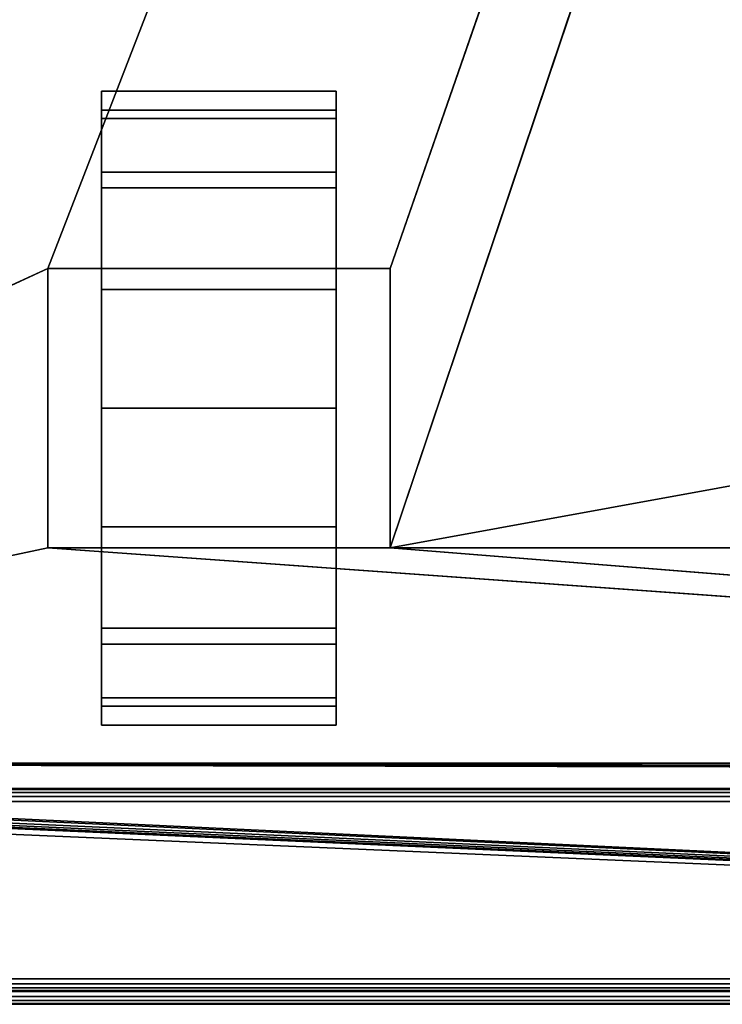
# Model space of a CAD drawing. Header units: millimetres. Extents: x -10 to 414, y -827 to 10.
# Tile 8 of 31: x 110 to 166, y -800 to -722. Entities that reach past the tile are written whole.
import ezdxf

# ---------------------------------------------------------------- set-up
doc = ezdxf.new("R2010")
doc.units = ezdxf.units.MM
doc.header["$MEASUREMENT"] = 0
for name, color, linetype, lineweight in [('0 Misc', 7, 'Continuous', 35), ('10 Raster Images', 7, 'Continuous', 35), ('5 Hatches', 7, 'Continuous', 35)]:
    doc.layers.add(name, color=color, linetype=linetype, lineweight=lineweight)

msp = doc.modelspace()

# ---------------------------------------------------------------- linework, layer by layer
at = {"layer": '0 Misc', "color": 160, "linetype": 'Continuous', "lineweight": 25}
for p, q in [((112.5, -742, 70), (377, -59, 70)), ((139.5, -742, 70), (377, -59, 70)), ((139.5, -764, 70), (377, -59, 70)), ((116.75, -732.775, 10.305), (116.75, -729.224, 32.725)), ((116.75, -729.224, 17.275), (116.75, -729.224, 32.725)), ((135.25, -732.775, 39.695), (135.25, -729.224, 17.275)), ((135.25, -729.224, 32.725), (135.25, -729.224, 17.275)), ((116.75, -738.305, 4.775), (116.75, -732.775, 39.695)), ((116.75, -732.775, 10.305), (116.75, -732.775, 39.695)), ((135.25, -738.305, 45.225), (135.25, -732.775, 10.305)), ((135.25, -732.775, 39.695), (135.25, -732.775, 10.305)), ((116.75, -742, 25), (116.75, -738.305, 45.225)), ((116.75, -738.305, 4.775), (116.75, -742, 25)), ((116.75, -738.305, 4.775), (116.75, -738.305, 45.225)), ((135.25, -742, 25), (135.25, -738.305, 4.775)), ((135.25, -742, 47.45), (135.25, -738.305, 4.775)), ((135.25, -738.305, 45.225), (135.25, -738.305, 4.775)), ((23, -783, 70), (112.5, -742, 70)), ((112.5, -742, 70), (112.5, -764, 70)), ((139.5, -742, 70), (112.5, -742, 70)), ((112.5, -742, 25), (112.5, -764, 25)), ((112.5, -742, 70), (112.5, -742, 25)), ((116.75, -742, 25), (112.5, -742, 25)), ((116.75, -742, 25), (112.5, -742, 70)), ((116.75, -742, 47.45), (112.5, -742, 70)), ((135.25, -742, 47.45), (112.5, -742, 70)), ((116.75, -742, 25), (116.75, -742, 47.45)), ((116.75, -764, 25), (116.75, -742, 25)), ((116.75, -742, 47.45), (135.25, -742, 47.45)), ((116.75, -760.725, 1.224), (116.75, -742, 25)), ((116.75, -753), (116.75, -742, 25)), ((116.75, -745.275, 1.224), (116.75, -742, 25)), ((135.25, -742, 47.45), (135.25, -742, 25)), ((135.25, -742, 25), (135.25, -764, 25)), ((139.5, -742, 25), (135.25, -742, 25)), ((135.25, -742, 25), (135.25, -760.725, 1.224)), ((135.25, -742, 25), (135.25, -753)), ((135.25, -742, 25), (135.25, -745.275, 1.224)), ((139.5, -742, 25), (135.25, -742, 47.45)), ((139.5, -742, 70), (135.25, -742, 47.45)), ((139.5, -764, 70), (139.5, -742, 70)), ((139.5, -742, 25), (139.5, -742, 70)), ((139.5, -764, 25), (139.5, -742, 25)), ((139.5, -764, 70), (260.5, -742, 70)), ((116.75, -760.725, 1.224), (116.75, -764, 25)), ((135.25, -767.695, 45.225), (135.25, -760.725, 1.224)), ((135.25, -764, 25), (135.25, -760.725, 1.224)), ((112.5, -764, 70), (23, -783, 70)), ((112.5, -764, 70), (139.5, -764, 70)), ((112.5, -764, 25), (112.5, -764, 70)), ((116.75, -764, 25), (112.5, -764, 25)), ((377, -783, 70), (112.5, -764, 70)), ((112.5, -764, 25), (116.75, -764, 47.45)), ((112.5, -764, 70), (116.75, -764, 47.45)), ((116.75, -764, 47.45), (116.75, -764, 25)), ((135.25, -764, 47.45), (116.75, -764, 47.45)), ((116.75, -767.695, 4.775), (116.75, -764, 47.45)), ((116.75, -767.695, 4.775), (116.75, -764, 25)), ((116.75, -764, 47.45), (139.5, -764, 70)), ((135.25, -764, 25), (135.25, -764, 47.45)), ((139.5, -764, 25), (135.25, -764, 25)), ((135.25, -764, 25), (135.25, -767.695, 45.225)), ((135.25, -764, 25), (139.5, -764, 70)), ((135.25, -764, 47.45), (139.5, -764, 70)), ((139.5, -764, 70), (139.5, -764, 25)), ((377, -783, 70), (139.5, -764, 70)), ((260.5, -764, 70), (139.5, -764, 70)), ((116.75, -773.225, 10.305), (116.75, -767.695, 45.225)), ((116.75, -767.695, 4.775), (116.75, -767.695, 45.225)), ((135.25, -773.225, 39.695), (135.25, -767.695, 4.775)), ((135.25, -767.695, 45.225), (135.25, -767.695, 4.775)), ((116.75, -776.776, 17.275), (116.75, -773.225, 39.695)), ((116.75, -773.225, 10.305), (116.75, -773.225, 39.695)), ((135.25, -776.776, 32.725), (135.25, -773.225, 10.305)), ((135.25, -773.225, 39.695), (135.25, -773.225, 10.305)), ((116.75, -776.776, 17.275), (116.75, -776.776, 32.725)), ((135.25, -776.776, 32.725), (135.25, -776.776, 17.275)), ((399, -799, 1173), (16.891, -781.454, 1173)), ((399, -799, 1173), (16.988, -781.156, 1173)), ((399, -799, 1173), (17, -781, 1173)), ((383.293, -781.707, 1173), (17, -781, 1173)), ((383.109, -781.454, 1173), (17, -781, 1173)), ((383.012, -781.156, 1173), (17, -781, 1173)), ((383, -781, 1173), (17, -781, 1173)), ((399, -799, 1173), (2, -782, 1173)), ((399, -799, 1173), (16, -782, 1173)), ((399, -799, 1173), (16.156, -781.988, 1173)), ((399, -799, 1173), (16.454, -781.891, 1173)), ((399, -799, 1173), (16.707, -781.707, 1173)), ((4, -783, 13.5), (396, -783, 13.5)), ((396, -783, 1169), (4, -783, 1169)), ((359.5, -783, 809), (4, -783, 1169)), ((360.3, -782.9, 93), (23, -783, 93)), ((377, -783, 93), (23, -783, 93)), ((23, -783, 70), (377, -783, 70)), ((396, -783, 13.5), (23, -783, 70)), ((359.5, -783, 428), (23, -783, 93)), ((359.5, -783, 809), (40.5, -783, 809)), ((40.5, -783, 786), (359.5, -783, 786)), ((359.5, -783, 451), (40.5, -783, 451)), ((40.5, -783, 428), (359.5, -783, 428)), ((359.5, -783, 451), (40.5, -783, 786)), ((396, -784, 12.5), (4, -784, 12.5)), ((4, -784, 1170), (396, -784, 1170)), ((4, -798, 12.5), (396, -798, 12.5)), ((396, -798, 1170), (4, -798, 1170)), ((1, -799, 1173), (399, -799, 1173)), ((399, -799, 1195), (1, -799, 1195)), ((396, -799, 13.5), (4, -799, 13.5)), ((4, -799, 1169), (396, -799, 1169)), ((4, -799, 13.5), (396, -799, 1169)), ((4, -799, 13.5), (204.554, -799, 730)), ((4, -799, 1169), (195.446, -799, 730)), ((195.446, -799, 730), (4, -799, 13.5)), ((4, -799, 1169), (195.717, -799, 730.779)), ((4, -799, 1169), (196.049, -799, 731.534)), ((4, -799, 1169), (196.442, -799, 732.187)), ((4, -799, 1169), (197.415, -799, 733.16)), ((4, -799, 1169), (198.641, -799, 733.785)), ((4, -799, 1169), (200, -799, 734)), ((4, -799, 1169), (197.415, -799, 1046.84)), ((4, -799, 1169), (196.442, -799, 1047.813)), ((4, -799, 1169), (196.049, -799, 1048.466)), ((4, -799, 1169), (195.505, -799, 1049.81)), ((4, -799, 1169), (195, -799, 1053)), ((4, -799, 1169), (195, -799, 1054)), ((4, -799, 1169), (196.601, -799, 1131.038)), ((4, -799, 1169), (193.534, -799, 1132.601)), ((4, -799, 1169), (191.101, -799, 1135.034)), ((4, -799, 1169), (189.538, -799, 1138.101)), ((4, -799, 1169), (189, -799, 1141.5)), ((4, -799, 1169), (189.538, -799, 1144.899)), ((4, -799, 1169), (191.101, -799, 1147.966)), ((4, -799, 1169), (193.534, -799, 1150.399)), ((4, -799, 1169), (196.601, -799, 1151.962)), ((4, -799, 1169), (200, -799, 1152.5)), ((1, -800, 1194), (399, -800, 1194)), ((399, -800, 1174), (1, -800, 1174))]:
    msp.add_line(p, q, dxfattribs=at).dxf.unprotected_set("ltscale", 0)
at = {"layer": '0 Misc', "color": 160, "linetype": 'Continuous', "lineweight": 25, "extrusion": (-1, 0, 0)}
msp.add_arc((753, 25, -116.75), 25, 116.10388, 63.89612, dxfattribs=at).dxf.unprotected_set("ltscale", 0)
at = {"layer": '0 Misc', "color": 160, "linetype": 'Continuous', "lineweight": 25, "extrusion": (1, 0, 0)}
msp.add_arc((-753, 25, 135.25), 25, 116.10388, 63.89612, dxfattribs=at).dxf.unprotected_set("ltscale", 0)
at = {"layer": '0 Misc', "color": 7, "lineweight": 25}
for points in [[(383, -17, 1173), (17, -781, 1173), (17, -17, 1173)], [(383, -781, 1173), (17, -781, 1173), (383, -17, 1173)], [(23, -783, 93), (360.3, -782.9, 93), (23, -59, 93)], [(23, -59, 93), (360.3, -782.9, 93), (360.3, -59.1, 93)], [(377, -59, 70), (23, -783, 70), (23, -59, 70)], [(23, -783, 70), (377, -59, 70), (112.5, -742, 70)], [(112.5, -742, 70), (377, -59, 70), (139.5, -742, 70)], [(139.5, -742, 70), (377, -59, 70), (139.5, -764, 70)], [(139.5, -764, 70), (377, -59, 70), (260.5, -742, 70)], [(116.75, -729.224, 17.275), (116.75, -729.224, 32.725), (116.75, -728, 25)], [(135.25, -729.224, 32.725), (135.25, -729.224, 17.275), (135.25, -728, 25)], [(116.75, -732.775, 10.305), (116.75, -732.775, 39.695), (116.75, -729.224, 32.725)], [(116.75, -732.775, 10.305), (116.75, -729.224, 32.725), (116.75, -729.224, 17.275)], [(135.25, -732.775, 39.695), (135.25, -732.775, 10.305), (135.25, -729.224, 17.275)], [(135.25, -732.775, 39.695), (135.25, -729.224, 17.275), (135.25, -729.224, 32.725)], [(116.75, -738.305, 4.775), (116.75, -738.305, 45.225), (116.75, -732.775, 39.695)], [(116.75, -738.305, 4.775), (116.75, -732.775, 39.695), (116.75, -732.775, 10.305)], [(135.25, -738.305, 45.225), (135.25, -738.305, 4.775), (135.25, -732.775, 10.305)], [(135.25, -738.305, 45.225), (135.25, -732.775, 10.305), (135.25, -732.775, 39.695)], [(116.75, -738.305, 45.225), (116.75, -742, 25), (116.75, -742, 47.45)], [(116.75, -745.275, 1.224), (116.75, -742, 25), (116.75, -738.305, 4.775)], [(116.75, -738.305, 4.775), (116.75, -742, 25), (116.75, -738.305, 45.225)], [(135.25, -742, 25), (135.25, -745.275, 1.224), (135.25, -738.305, 4.775)], [(135.25, -742, 25), (135.25, -738.305, 4.775), (135.25, -742, 47.45)], [(135.25, -742, 47.45), (135.25, -738.305, 4.775), (135.25, -738.305, 45.225)], [(112.5, -764, 70), (23, -783, 70), (112.5, -742, 70)], [(112.5, -742, 70), (116.75, -742, 25), (112.5, -742, 25)], [(116.75, -742, 25), (112.5, -742, 70), (116.75, -742, 47.45)], [(116.75, -742, 47.45), (112.5, -742, 70), (135.25, -742, 47.45)], [(139.5, -742, 70), (135.25, -742, 47.45), (112.5, -742, 70)], [(116.75, -760.725, 1.224), (116.75, -764, 25), (116.75, -742, 25)], [(116.75, -760.725, 1.224), (116.75, -742, 25), (116.75, -753)], [(116.75, -753), (116.75, -742, 25), (116.75, -745.275, 1.224)], [(135.25, -764, 25), (135.25, -760.725, 1.224), (135.25, -742, 25)], [(135.25, -742, 25), (135.25, -760.725, 1.224), (135.25, -753)], [(135.25, -742, 25), (135.25, -753), (135.25, -745.275, 1.224)], [(135.25, -742, 47.45), (139.5, -742, 25), (135.25, -742, 25)], [(139.5, -742, 25), (135.25, -742, 47.45), (139.5, -742, 70)], [(260.5, -764, 70), (139.5, -764, 70), (260.5, -742, 70)], [(116.75, -767.695, 4.775), (116.75, -764, 25), (116.75, -760.725, 1.224)], [(135.25, -767.695, 45.225), (135.25, -767.695, 4.775), (135.25, -760.725, 1.224)], [(135.25, -767.695, 45.225), (135.25, -760.725, 1.224), (135.25, -764, 25)], [(23, -783, 70), (112.5, -764, 70), (377, -783, 70)], [(377, -783, 70), (112.5, -764, 70), (139.5, -764, 70)], [(116.75, -764, 47.45), (112.5, -764, 25), (116.75, -764, 25)], [(112.5, -764, 25), (116.75, -764, 47.45), (112.5, -764, 70)], [(112.5, -764, 70), (116.75, -764, 47.45), (139.5, -764, 70)], [(116.75, -767.695, 4.775), (116.75, -767.695, 45.225), (116.75, -764, 47.45)], [(116.75, -767.695, 4.775), (116.75, -764, 47.45), (116.75, -764, 25)], [(135.25, -764, 47.45), (139.5, -764, 70), (116.75, -764, 47.45)], [(135.25, -764, 47.45), (135.25, -767.695, 45.225), (135.25, -764, 25)], [(139.5, -764, 70), (135.25, -764, 25), (139.5, -764, 25)], [(135.25, -764, 25), (139.5, -764, 70), (135.25, -764, 47.45)], [(377, -783, 70), (139.5, -764, 70), (260.5, -764, 70)], [(116.75, -773.225, 10.305), (116.75, -773.225, 39.695), (116.75, -767.695, 45.225)], [(116.75, -773.225, 10.305), (116.75, -767.695, 45.225), (116.75, -767.695, 4.775)], [(135.25, -773.225, 39.695), (135.25, -773.225, 10.305), (135.25, -767.695, 4.775)], [(135.25, -773.225, 39.695), (135.25, -767.695, 4.775), (135.25, -767.695, 45.225)], [(116.75, -776.776, 17.275), (116.75, -776.776, 32.725), (116.75, -773.225, 39.695)], [(116.75, -776.776, 17.275), (116.75, -773.225, 39.695), (116.75, -773.225, 10.305)], [(135.25, -776.776, 32.725), (135.25, -776.776, 17.275), (135.25, -773.225, 10.305)], [(135.25, -776.776, 32.725), (135.25, -773.225, 10.305), (135.25, -773.225, 39.695)], [(116.75, -776.776, 32.725), (116.75, -776.776, 17.275), (116.75, -778, 25)], [(135.25, -776.776, 17.275), (135.25, -776.776, 32.725), (135.25, -778, 25)], [(399, -799, 1173), (16.707, -781.707, 1173), (16.891, -781.454, 1173)], [(399, -799, 1173), (16.891, -781.454, 1173), (16.988, -781.156, 1173)], [(399, -799, 1173), (16.988, -781.156, 1173), (17, -781, 1173)], [(399, -799, 1173), (17, -781, 1173), (383.293, -781.707, 1173)], [(383.293, -781.707, 1173), (17, -781, 1173), (383.109, -781.454, 1173)], [(383.109, -781.454, 1173), (17, -781, 1173), (383.012, -781.156, 1173)], [(383.012, -781.156, 1173), (17, -781, 1173), (383, -781, 1173)], [(1, -799, 1173), (2, -782, 1173), (399, -799, 1173)], [(399, -799, 1173), (2, -782, 1173), (16, -782, 1173)], [(399, -799, 1173), (16, -782, 1173), (16.156, -781.988, 1173)], [(399, -799, 1173), (16.156, -781.988, 1173), (16.454, -781.891, 1173)], [(399, -799, 1173), (16.454, -781.891, 1173), (16.707, -781.707, 1173)], [(4, -783, 13.5), (23, -783, 70), (396, -783, 13.5)], [(40.5, -783, 809), (4, -783, 1169), (359.5, -783, 809)], [(396, -783, 1169), (359.5, -783, 809), (4, -783, 1169)], [(360.3, -782.9, 93), (23, -783, 93), (377, -783, 93)], [(377, -783, 70), (396, -783, 13.5), (23, -783, 70)], [(359.5, -783, 428), (377, -783, 93), (23, -783, 93)], [(359.5, -783, 428), (23, -783, 93), (40.5, -783, 428)], [(40.5, -783, 451), (40.5, -783, 786), (359.5, -783, 451)], [(359.5, -783, 786), (359.5, -783, 451), (40.5, -783, 786)]]:
    msp.add_3dface(points, dxfattribs=at)
for points, invisible_edges in [([(359.5, -783, 809), (40.5, -59, 809), (40.5, -783, 809)], 1), ([(359.5, -783, 809), (359.5, -59, 809), (40.5, -59, 809)], 12), ([(40.5, -783, 786), (359.5, -59, 786), (359.5, -783, 786)], 1), ([(40.5, -783, 786), (40.5, -59, 786), (359.5, -59, 786)], 12), ([(359.5, -783, 451), (40.5, -59, 451), (40.5, -783, 451)], 1), ([(359.5, -783, 451), (359.5, -59, 451), (40.5, -59, 451)], 12), ([(40.5, -783, 428), (359.5, -59, 428), (359.5, -783, 428)], 1), ([(40.5, -783, 428), (40.5, -59, 428), (359.5, -59, 428)], 12), ([(135.25, -729.497, 33.52), (116.75, -728.016, 24.102), (116.75, -729.497, 33.52)], 1), ([(135.25, -729.497, 33.52), (135.25, -728.016, 24.102), (116.75, -728.016, 24.102)], 12), ([(135.25, -728.016, 24.102), (116.75, -730.169, 14.814), (116.75, -728.016, 24.102)], 1), ([(135.25, -728.016, 24.102), (135.25, -730.169, 14.814), (116.75, -730.169, 14.814)], 12), ([(135.25, -734.395, 41.699), (116.75, -729.497, 33.52), (116.75, -734.395, 41.699)], 1), ([(135.25, -734.395, 41.699), (135.25, -729.497, 33.52), (116.75, -729.497, 33.52)], 12), ([(135.25, -730.169, 14.814), (116.75, -735.643, 7.008), (116.75, -730.169, 14.814)], 1), ([(135.25, -730.169, 14.814), (135.25, -735.643, 7.008), (116.75, -735.643, 7.008)], 12), ([(135.25, -742, 47.45), (116.75, -734.395, 41.699), (116.75, -742, 47.45)], 1), ([(135.25, -742, 47.45), (135.25, -734.395, 41.699), (116.75, -734.395, 41.699)], 12), ([(135.25, -735.643, 7.008), (116.75, -743.641, 1.818), (116.75, -735.643, 7.008)], 1), ([(135.25, -735.643, 7.008), (135.25, -743.641, 1.818), (116.75, -743.641, 1.818)], 12), ([(112.5, -742, 70), (112.5, -764, 25), (112.5, -764, 70)], 1), ([(112.5, -742, 70), (112.5, -742, 25), (112.5, -764, 25)], 12), ([(116.75, -764, 25), (112.5, -742, 25), (116.75, -742, 25)], 1), ([(116.75, -764, 25), (112.5, -764, 25), (112.5, -742, 25)], 12), ([(135.25, -742, 25), (139.5, -764, 25), (135.25, -764, 25)], 1), ([(135.25, -742, 25), (139.5, -742, 25), (139.5, -764, 25)], 12), ([(139.5, -764, 70), (139.5, -742, 25), (139.5, -742, 70)], 1), ([(139.5, -764, 70), (139.5, -764, 25), (139.5, -742, 25)], 12), ([(116.75, -743.641, 1.818), (135.25, -753), (116.75, -753)], 1), ([(116.75, -743.641, 1.818), (135.25, -743.641, 1.818), (135.25, -753)], 12), ([(116.75, -753), (135.25, -762.359, 1.818), (116.75, -762.359, 1.818)], 1), ([(116.75, -753), (135.25, -753), (135.25, -762.359, 1.818)], 12), ([(135.25, -762.359, 1.818), (116.75, -770.357, 7.008), (116.75, -762.359, 1.818)], 1), ([(135.25, -762.359, 1.818), (135.25, -770.357, 7.008), (116.75, -770.357, 7.008)], 12), ([(135.25, -771.605, 41.699), (116.75, -764, 47.45), (116.75, -771.605, 41.699)], 1), ([(135.25, -771.605, 41.699), (135.25, -764, 47.45), (116.75, -764, 47.45)], 12), ([(135.25, -770.357, 7.008), (116.75, -775.831, 14.814), (116.75, -770.357, 7.008)], 1), ([(135.25, -770.357, 7.008), (135.25, -775.831, 14.814), (116.75, -775.831, 14.814)], 12), ([(135.25, -776.503, 33.52), (116.75, -771.605, 41.699), (116.75, -776.503, 33.52)], 1), ([(135.25, -776.503, 33.52), (135.25, -771.605, 41.699), (116.75, -771.605, 41.699)], 12), ([(135.25, -775.831, 14.814), (116.75, -777.984, 24.102), (116.75, -775.831, 14.814)], 1), ([(135.25, -775.831, 14.814), (135.25, -777.984, 24.102), (116.75, -777.984, 24.102)], 12), ([(116.75, -777.984, 24.102), (135.25, -776.503, 33.52), (116.75, -776.503, 33.52)], 1), ([(116.75, -777.984, 24.102), (135.25, -777.984, 24.102), (135.25, -776.503, 33.52)], 12), ([(4, -783, 13.5), (396, -783.076, 13.117), (4, -783.076, 13.117)], 1), ([(4, -783, 13.5), (396, -783, 13.5), (396, -783.076, 13.117)], 12), ([(396, -783.293, 12.793), (4, -783.076, 13.117), (396, -783.076, 13.117)], 1), ([(396, -783.293, 12.793), (4, -783.293, 12.793), (4, -783.076, 13.117)], 12), ([(396, -783.617, 12.576), (4, -783.293, 12.793), (396, -783.293, 12.793)], 1), ([(396, -783.617, 12.576), (4, -783.617, 12.576), (4, -783.293, 12.793)], 12), ([(396, -784, 12.5), (4, -783.617, 12.576), (396, -783.617, 12.576)], 1), ([(396, -784, 12.5), (4, -784, 12.5), (4, -783.617, 12.576)], 12), ([(4, -798, 12.5), (396, -784, 12.5), (396, -798, 12.5)], 1), ([(4, -798, 12.5), (4, -784, 12.5), (396, -784, 12.5)], 12), ([(4, -798, 12.5), (396, -798.383, 12.576), (4, -798.383, 12.576)], 1), ([(4, -798, 12.5), (396, -798, 12.5), (396, -798.383, 12.576)], 12), ([(396, -798.707, 12.793), (4, -798.383, 12.576), (396, -798.383, 12.576)], 1), ([(396, -798.707, 12.793), (4, -798.707, 12.793), (4, -798.383, 12.576)], 12), ([(396, -798.924, 13.117), (4, -798.707, 12.793), (396, -798.707, 12.793)], 1), ([(396, -798.924, 13.117), (4, -798.924, 13.117), (4, -798.707, 12.793)], 12), ([(1, -799, 1173), (399, -799.383, 1173.076), (1, -799.383, 1173.076)], 1), ([(1, -799, 1173), (399, -799, 1173), (399, -799.383, 1173.076)], 12), ([(399, -799, 1195), (1, -799.383, 1194.924), (399, -799.383, 1194.924)], 1), ([(399, -799, 1195), (1, -799, 1195), (1, -799.383, 1194.924)], 12), ([(399, -799.707, 1173.293), (1, -799.383, 1173.076), (399, -799.383, 1173.076)], 1), ([(399, -799.707, 1173.293), (1, -799.707, 1173.293), (1, -799.383, 1173.076)], 12), ([(399, -799.383, 1194.924), (1, -799.707, 1194.707), (399, -799.707, 1194.707)], 1), ([(399, -799.383, 1194.924), (1, -799.383, 1194.924), (1, -799.707, 1194.707)], 12), ([(396, -799, 13.5), (4, -798.924, 13.117), (396, -798.924, 13.117)], 1), ([(396, -799, 13.5), (4, -799, 13.5), (4, -798.924, 13.117)], 12), ([(399, -799.924, 1173.617), (1, -799.707, 1173.293), (399, -799.707, 1173.293)], 1), ([(399, -799.924, 1173.617), (1, -799.924, 1173.617), (1, -799.707, 1173.293)], 12), ([(399, -799.707, 1194.707), (1, -799.924, 1194.383), (399, -799.924, 1194.383)], 1), ([(399, -799.707, 1194.707), (1, -799.707, 1194.707), (1, -799.924, 1194.383)], 12), ([(399, -800, 1174), (1, -799.924, 1173.617), (399, -799.924, 1173.617)], 1), ([(399, -800, 1174), (1, -800, 1174), (1, -799.924, 1173.617)], 12), ([(1, -800, 1194), (399, -799.924, 1194.383), (1, -799.924, 1194.383)], 1), ([(1, -800, 1194), (399, -800, 1194), (399, -799.924, 1194.383)], 12), ([(1, -800, 1194), (399, -800, 1174), (399, -800, 1194)], 1), ([(1, -800, 1194), (1, -800, 1174), (399, -800, 1174)], 12)]:
    msp.add_3dface(points, dxfattribs=dict(at, invisible_edges=invisible_edges))
at = {"layer": '0 Misc', "color": 5, "lineweight": 25}
for points, invisible_edges in [([(396, -783, 1169), (4, -783.076, 1169.383), (396, -783.076, 1169.383)], 1), ([(396, -783, 1169), (4, -783, 1169), (4, -783.076, 1169.383)], 12), ([(4, -783.293, 1169.707), (396, -783.076, 1169.383), (4, -783.076, 1169.383)], 1), ([(4, -783.293, 1169.707), (396, -783.293, 1169.707), (396, -783.076, 1169.383)], 12), ([(4, -783.617, 1169.924), (396, -783.293, 1169.707), (4, -783.293, 1169.707)], 1), ([(4, -783.617, 1169.924), (396, -783.617, 1169.924), (396, -783.293, 1169.707)], 12), ([(4, -784, 1170), (396, -783.617, 1169.924), (4, -783.617, 1169.924)], 1), ([(4, -784, 1170), (396, -784, 1170), (396, -783.617, 1169.924)], 12), ([(396, -798, 1170), (4, -784, 1170), (4, -798, 1170)], 1), ([(396, -798, 1170), (396, -784, 1170), (4, -784, 1170)], 12), ([(396, -798, 1170), (4, -798.383, 1169.924), (396, -798.383, 1169.924)], 1), ([(396, -798, 1170), (4, -798, 1170), (4, -798.383, 1169.924)], 12), ([(4, -798.707, 1169.707), (396, -798.383, 1169.924), (4, -798.383, 1169.924)], 1), ([(4, -798.707, 1169.707), (396, -798.707, 1169.707), (396, -798.383, 1169.924)], 12), ([(4, -798.924, 1169.383), (396, -798.707, 1169.707), (4, -798.707, 1169.707)], 1), ([(4, -798.924, 1169.383), (396, -798.924, 1169.383), (396, -798.707, 1169.707)], 12), ([(4, -799, 1169), (396, -798.924, 1169.383), (4, -798.924, 1169.383)], 1), ([(4, -799, 1169), (396, -799, 1169), (396, -798.924, 1169.383)], 12)]:
    msp.add_3dface(points, dxfattribs=dict(at, invisible_edges=invisible_edges))
for points in [[(396, -799, 1169), (4, -799, 13.5), (396, -799, 13.5)], [(4, -799, 13.5), (396, -799, 1169), (204.554, -799, 730)], [(4, -799, 13.5), (195.446, -799, 730), (4, -799, 1169)], [(195.446, -799, 730), (4, -799, 13.5), (204.554, -799, 730)], [(4, -799, 1169), (195.446, -799, 730), (195.717, -799, 730.779)], [(4, -799, 1169), (195.717, -799, 730.779), (196.049, -799, 731.534)], [(4, -799, 1169), (196.049, -799, 731.534), (196.442, -799, 732.187)], [(4, -799, 1169), (196.442, -799, 732.187), (197.415, -799, 733.16)], [(4, -799, 1169), (197.415, -799, 733.16), (198.641, -799, 733.785)], [(4, -799, 1169), (198.641, -799, 733.785), (200, -799, 734)], [(4, -799, 1169), (200, -799, 734), (197.415, -799, 1046.84)], [(4, -799, 1169), (197.415, -799, 1046.84), (196.442, -799, 1047.813)], [(4, -799, 1169), (196.442, -799, 1047.813), (196.049, -799, 1048.466)], [(4, -799, 1169), (196.049, -799, 1048.466), (195.505, -799, 1049.81)], [(4, -799, 1169), (195.505, -799, 1049.81), (195, -799, 1053)], [(4, -799, 1169), (195, -799, 1053), (195, -799, 1054)], [(4, -799, 1169), (195, -799, 1054), (196.601, -799, 1131.038)], [(4, -799, 1169), (196.601, -799, 1131.038), (193.534, -799, 1132.601)], [(4, -799, 1169), (193.534, -799, 1132.601), (191.101, -799, 1135.034)], [(4, -799, 1169), (191.101, -799, 1135.034), (189.538, -799, 1138.101)], [(4, -799, 1169), (189.538, -799, 1138.101), (189, -799, 1141.5)], [(4, -799, 1169), (189, -799, 1141.5), (189.538, -799, 1144.899)], [(4, -799, 1169), (189.538, -799, 1144.899), (191.101, -799, 1147.966)], [(4, -799, 1169), (191.101, -799, 1147.966), (193.534, -799, 1150.399)], [(4, -799, 1169), (193.534, -799, 1150.399), (196.601, -799, 1151.962)], [(4, -799, 1169), (196.601, -799, 1151.962), (200, -799, 1152.5)], [(4, -799, 1169), (200, -799, 1152.5), (396, -799, 1169)]]:
    msp.add_3dface(points, dxfattribs=at)
at = {"layer": '10 Raster Images', "color": 160, "linetype": 'Continuous', "lineweight": 25}
for p, q in [((116.75, -729.224, 17.275), (116.75, -728, 25)), ((116.75, -728, 25), (116.75, -729.224, 32.725)), ((135.25, -729.224, 32.725), (135.25, -728, 25)), ((135.25, -728, 25), (135.25, -729.224, 17.275)), ((116.75, -729.224, 32.725), (116.75, -732.775, 39.695)), ((116.75, -732.775, 10.305), (116.75, -729.224, 17.275)), ((135.25, -729.224, 17.275), (135.25, -732.775, 10.305)), ((135.25, -732.775, 39.695), (135.25, -729.224, 32.725)), ((116.75, -732.775, 39.695), (116.75, -738.305, 45.225)), ((116.75, -738.305, 4.775), (116.75, -732.775, 10.305)), ((135.25, -732.775, 10.305), (135.25, -738.305, 4.775)), ((135.25, -738.305, 45.225), (135.25, -732.775, 39.695)), ((116.75, -738.305, 45.225), (116.75, -742, 47.45)), ((116.75, -745.275, 1.224), (116.75, -738.305, 4.775)), ((135.25, -738.305, 4.775), (135.25, -745.275, 1.224)), ((135.25, -742, 47.45), (135.25, -738.305, 45.225)), ((112.5, -742, 70), (139.5, -742, 70)), ((112.5, -764, 70), (112.5, -742, 70)), ((112.5, -742, 70), (112.5, -742, 25)), ((112.5, -742, 25), (116.75, -742, 25)), ((139.5, -742, 70), (112.5, -742, 70)), ((116.75, -742, 47.45), (116.75, -742, 25)), ((116.75, -742, 25), (116.75, -764, 25)), ((116.75, -742, 25), (116.75, -742, 47.45)), ((116.75, -742, 47.45), (135.25, -742, 47.45)), ((135.25, -764, 25), (135.25, -742, 25)), ((135.25, -742, 25), (135.25, -742, 47.45)), ((135.25, -742, 47.45), (135.25, -742, 25)), ((135.25, -742, 25), (139.5, -742, 25)), ((139.5, -742, 70), (139.5, -764, 70)), ((139.5, -742, 25), (139.5, -742, 70)), ((116.75, -753), (116.75, -745.275, 1.224)), ((135.25, -745.275, 1.224), (135.25, -753)), ((116.75, -760.725, 1.224), (116.75, -753)), ((135.25, -753), (135.25, -760.725, 1.224)), ((116.75, -767.695, 4.775), (116.75, -760.725, 1.224)), ((135.25, -760.725, 1.224), (135.25, -767.695, 4.775)), ((139.5, -764, 70), (112.5, -764, 70)), ((116.75, -764, 25), (112.5, -764, 25)), ((112.5, -764, 25), (112.5, -764, 70)), ((112.5, -764, 70), (139.5, -764, 70)), ((116.75, -764, 47.45), (116.75, -767.695, 45.225)), ((116.75, -764, 25), (116.75, -764, 47.45)), ((135.25, -764, 47.45), (116.75, -764, 47.45)), ((116.75, -764, 47.45), (116.75, -764, 25)), ((135.25, -764, 47.45), (135.25, -764, 25)), ((135.25, -767.695, 45.225), (135.25, -764, 47.45)), ((139.5, -764, 25), (135.25, -764, 25)), ((135.25, -764, 25), (135.25, -764, 47.45)), ((139.5, -764, 70), (139.5, -764, 25)), ((116.75, -767.695, 45.225), (116.75, -773.225, 39.695)), ((116.75, -773.225, 10.305), (116.75, -767.695, 4.775)), ((135.25, -767.695, 4.775), (135.25, -773.225, 10.305)), ((135.25, -773.225, 39.695), (135.25, -767.695, 45.225)), ((116.75, -773.225, 39.695), (116.75, -776.776, 32.725)), ((116.75, -776.776, 17.275), (116.75, -773.225, 10.305)), ((135.25, -773.225, 10.305), (135.25, -776.776, 17.275)), ((135.25, -776.776, 32.725), (135.25, -773.225, 39.695)), ((116.75, -776.776, 32.725), (116.75, -778, 25)), ((116.75, -778, 25), (116.75, -776.776, 17.275)), ((135.25, -776.776, 17.275), (135.25, -778, 25)), ((135.25, -778, 25), (135.25, -776.776, 32.725)), ((4, -783, 13.5), (396, -783, 13.5)), ((396, -783, 1169), (4, -783, 1169)), ((377, -783, 93), (23, -783, 93)), ((23, -783, 70), (377, -783, 70)), ((377, -783, 70), (23, -783, 70)), ((23, -783, 93), (377, -783, 93)), ((40.5, -783, 451), (359.5, -783, 451)), ((40.5, -783, 809), (359.5, -783, 809)), ((359.5, -783, 428), (40.5, -783, 428)), ((359.5, -783, 786), (40.5, -783, 786)), ((1, -799, 1173), (399, -799, 1173)), ((396, -799, 13.5), (4, -799, 13.5)), ((4, -799, 1169), (396, -799, 1169))]:
    msp.add_line(p, q, dxfattribs=at).dxf.unprotected_set("ltscale", 0)
at = {"layer": '5 Hatches', "color": 7, "lineweight": 25}
for points, invisible_edges in [([(399, -799, 1195), (1, -1, 1195), (1, -799, 1195)], 1), ([(399, -799, 1195), (399, -1, 1195), (1, -1, 1195)], 12)]:
    msp.add_3dface(points, dxfattribs=dict(at, invisible_edges=invisible_edges))

doc.saveas('drawing.dxf')
